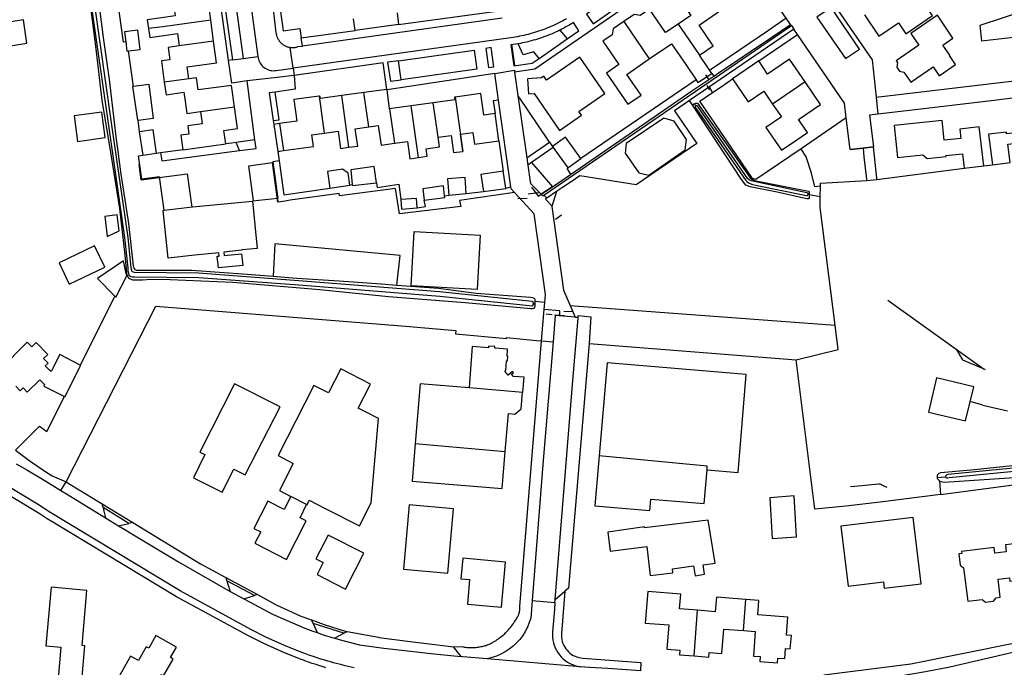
# Model space of a CAD drawing. Header units: metres. Extents: x 174423 to 175128, y 462196 to 462742.
# Tile 68 of 137: x 175053.86 to 175056.37, y 462723.08 to 462724.72. Entities that reach past the tile are written whole.
import ezdxf

# ---------------------------------------------------------------- set-up
doc = ezdxf.new("R2010")
doc.units = ezdxf.units.M
doc.layers.add('N-XX-AL-LIJN_0.20-G', color=7, linetype='Continuous', lineweight=25)

# ---------------------------------------------------------------- blocks, each defined once
blk = doc.blocks.new('Situatie')
at = {"lineweight": -3}
for p, q in [((-1.6453, 11.5021), (-1.5786, 11.0183)), ((-1.6984, 11.1109), (-1.7058, 11.1644)), ((-1.2246, 11.1289), (-1.2213, 11.0992)), ((-1.691, 11.0574), (-1.6984, 11.1109)), ((-1.2213, 11.0992), (-1.3314, 11.0841)), ((-0.6484, 11.107), (-0.5836, 11.012)), ((-0.2223, 11.0967), (-0.2163, 11.088)), ((-1.4652, 11.0448), (-1.4683, 11.0655)), ((-0.8635, 11.0136), (-0.7922, 11.063)), ((-0.8106, 11.0854), (-0.7922, 11.063)), ((-1.691, 11.0574), (-1.7783, 11.0454)), ((-1.4887, 10.9888), (-1.4962, 11.0414)), ((-0.9253, 10.996), (-0.9325, 11.0494)), ((-1.8949, 10.942), (-1.9073, 11.0324)), ((-1.6152, 11.0133), (-1.5786, 11.0183)), ((-1.643, 11.0095), (-1.6528, 11.0081)), ((-1.7345, 10.964), (-1.8163, 10.9527)), ((-0.4406, 10.9714), (-0.4325, 10.9587)), ((-0.4248, 10.9754), (-0.4198, 10.9683)), ((-0.4642, 10.9591), (-0.7575, 10.7588)), ((-0.4306, 10.9412), (-0.4813, 10.9064)), ((-0.437, 10.9448), (-0.4302, 10.9333)), ((-0.4224, 10.927), (-0.4306, 10.9412)), ((-0.1875, 10.9538), (-0.2699, 10.8976)), ((-1.4226, 10.9177), (-1.4097, 10.8237)), ((-1.3088, 10.9268), (-1.3652, 10.919)), ((-1.3471, 10.7877), (-1.3652, 10.919)), ((-1.2967, 10.8394), (-1.3088, 10.9268)), ((-1.0767, 10.915), (-1.0577, 10.7773)), ((-0.0067, 10.9148), (-0.0022, 10.872)), ((-1.7246, 10.8782), (-1.6376, 10.8901)), ((-1.1886, 10.8932), (-1.2435, 10.8856)), ((-1.1326, 10.9008), (-1.1886, 10.8932)), ((-1.1704, 10.7617), (-1.1886, 10.8932)), ((-1.1205, 10.8133), (-1.1326, 10.9008)), ((-0.4713, 10.8914), (-0.4813, 10.9064)), ((-0.4652, 10.8921), (-0.4688, 10.898)), ((-1.2435, 10.8856), (-1.2315, 10.7979)), ((-1.8791, 10.8269), (-1.8832, 10.8566)), ((-1.5393, 10.8556), (-1.5379, 10.8457)), ((-1.6256, 10.7791), (-1.6338, 10.7997)), ((-0.9661, 10.8043), (-0.9548, 10.7271)), ((-0.837, 10.8008), (-0.8293, 10.7895)), ((-0.0402, 10.7858), (-0.0139, 10.7888)), ((-0.8277, 10.7872), (-0.8828, 10.7491)), ((-0.0732, 10.7821), (-0.0402, 10.7858)), ((-1.8748, 10.7048), (-1.8805, 10.7442)), ((-1.6018, 10.7407), (-1.5423, 10.7486)), ((-1.5895, 10.6512), (-1.6018, 10.7407)), ((-1.5423, 10.7486), (-1.5286, 10.6483)), ((-0.8951, 10.7611), (-0.8924, 10.7424)), ((-0.8828, 10.7491), (-0.8296, 10.6874)), ((0.2669, 10.7405), (0.2887, 10.7433)), ((-1.8748, 10.7048), (-1.758, 10.7202)), ((-1.758, 10.7202), (-1.7465, 10.6357)), ((-0.793, 10.7342), (-0.7836, 10.7189)), ((-0.005, 10.706), (0.2173, 10.7348)), ((-1.3445, 10.6917), (-1.3384, 10.6928)), ((-0.8296, 10.6874), (-0.8244, 10.6908)), ((-0.1487, 10.6617), (-0.1483, 10.6888)), ((-1.1037, 10.6641), (-1.0933, 10.6663)), ((-1.0486, 10.6699), (-1.0052, 10.675)), ((-0.8913, 10.6691), (-0.8644, 10.6725)), ((-0.8826, 10.6864), (-0.8659, 10.6635)), ((-0.8659, 10.6635), (-0.8296, 10.6874)), ((-0.8514, 10.6659), (-0.8438, 10.6585)), ((-0.8196, 10.675), (-0.8312, 10.6372)), ((-0.1774, 10.6666), (-0.18, 10.6673)), ((-0.1487, 10.6617), (-0.1774, 10.6666)), ((-1.5279, 10.6579), (-1.592, 10.6509)), ((-0.918, 10.6574), (-0.8942, 10.6587)), ((-0.8067, 10.6151), (-0.8223, 10.6045)), ((-1.9421, 10.4096), (-2.03, 10.2345)), ((-0.8744, 10.3892), (-0.8783, 10.3895)), ((0.0233, 10.3989), (0.1966, 10.2748)), ((-0.8454, 10.3643), (-0.8308, 10.3626)), ((-0.8224, 10.3622), (-0.7987, 10.3605)), ((-0.8004, 10.3717), (-0.7766, 10.3704)), ((-0.7847, 10.3856), (-0.111, 10.3354)), ((-0.8226, 10.3603), (-0.8281, 10.2933)), ((-0.7716, 10.3562), (-0.8226, 10.3603)), ((0.1966, 10.2748), (0.2653, 10.2256)), ((0.2653, 10.2256), (0.2706, 10.2234)), ((0.2653, 10.2256), (0.2675, 10.2241)), ((-1.0416, 10.1775), (-0.9046, 10.1659)), ((0.2378, 10.1397), (0.2323, 10.1411)), ((0.2641, 10.1329), (0.2378, 10.1397)), ((0.2641, 10.1329), (0.3275, 10.1183)), ((-1.1787, 10.0348), (-0.9498, 10.0144)), ((0.1489, 9.949), (0.1696, 9.9508)), ((-0.0719, 9.926), (-0.0608, 9.927)), ((-0.0608, 9.927), (-0.0002, 9.9325)), ((-0.0002, 9.9325), (0.0027, 9.9327)), ((0.0027, 9.9327), (0.0143, 9.9268)), ((0.0143, 9.9268), (0.0204, 9.9238)), ((-1.4545, 9.8801), (-1.4945, 9.9007)), ((-1.972, 9.8721), (-1.9744, 9.8819)), ((-1.9744, 9.8819), (-1.8965, 9.8345)), ((-1.8965, 9.8345), (-1.9068, 9.8321)), ((-1.66, 9.6947), (-1.6574, 9.6863)), ((-1.66, 9.6947), (-1.5795, 9.6511)), ((-1.5795, 9.6511), (-1.5873, 9.6487)), ((-0.8814, 9.6365), (-0.8233, 9.6313)), ((-0.8233, 9.6313), (-0.8227, 9.6391)), ((-0.8227, 9.6391), (-0.798, 9.6598)), ((-0.3443, 9.5596), (-0.3381, 9.6389)), ((-0.4696, 9.4955), (-0.4606, 9.6113)), ((-1.4381, 9.5774), (-1.4425, 9.5868)), ((-1.3603, 9.5528), (-1.3519, 9.5573)), ((-1.0618, 9.4938), (-1.081, 9.5185)), ((-0.7589, 9.4681), (-0.9955, 9.4884))]:
    blk.add_line(p, q, dxfattribs=at)
for points in [[(-2.1944, 10.0178), (-2.1338, 10.0792), (-2.1147, 10.0658), (-2.0704, 10.1541)], [(-0.8783, 10.3895), (-0.8782, 10.3923), (-0.8784, 10.3939), (-0.8789, 10.395), (-0.881, 10.3957), (-1.1164, 10.4203), (-1.4639, 10.4479), (-1.7293, 10.4676), (-1.8921, 10.4698), (-1.8947, 10.4703), (-1.8973, 10.4715), (-1.8985, 10.473), (-1.8993, 10.4757), (-1.9002, 10.4815), (-1.9085, 10.5585), (-1.9505, 10.8496), (-1.9942, 11.1548)], [(-2.0029, 11.1545), (-1.9593, 10.8493), (-1.9173, 10.5582), (-1.9089, 10.4812), (-1.9089, 10.4745), (-1.9074, 10.4668), (-1.9064, 10.4629), (-1.9036, 10.4608), (-1.9011, 10.4594), (-1.8972, 10.4589), (-1.8913, 10.4589), (-1.7285, 10.4567), (-1.4631, 10.437), (-1.1156, 10.4094), (-0.8802, 10.3848), (-0.8798, 10.385), (-0.8789, 10.3863), (-0.8783, 10.3892), (-0.8783, 10.3895)], [(-1.9858, 11.18), (-1.9719, 11.0664), (-1.9563, 10.96), (-1.9398, 10.8154), (-1.9267, 10.7191), (-1.907, 10.594), (-1.8956, 10.4864), (-1.8946, 10.4833), (-1.8911, 10.4773), (-1.888, 10.4755), (-1.882, 10.4753), (-1.7467, 10.4756), (-1.6053, 10.4656), (-1.5393, 10.46)], [(-2.1017, 11.8458), (-2.0807, 11.6694), (-2.0603, 11.5266), (-2.013, 11.2171), (-1.9911, 11.0448), (-1.9748, 10.9075), (-1.9515, 10.7642), (-1.9306, 10.6321), (-1.9166, 10.5137), (-1.9134, 10.4781), (-1.9128, 10.4697), (-1.9124, 10.4687), (-1.9133, 10.467)], [(-1.5458, 11.1909), (-1.5325, 11.0788), (-1.5325, 11.0783), (-1.5322, 11.0765), (-1.5319, 11.0747), (-1.5314, 11.0729), (-1.5309, 11.0711), (-1.5304, 11.0694), (-1.5297, 11.0677), (-1.529, 11.066), (-1.5282, 11.0643), (-1.5273, 11.0627), (-1.5264, 11.0611), (-1.5254, 11.0595), (-1.5243, 11.058), (-1.5232, 11.0566), (-1.522, 11.0552), (-1.5207, 11.0538), (-1.5194, 11.0525), (-1.5181, 11.0513), (-1.5166, 11.0501), (-1.5152, 11.049), (-1.5136, 11.048), (-1.5121, 11.047), (-1.5105, 11.0461), (-1.5088, 11.0452), (-1.5072, 11.0445), (-1.5055, 11.0438), (-1.5037, 11.0432), (-1.502, 11.0426), (-1.5002, 11.0421), (-1.4984, 11.0418), (-1.4966, 11.0414), (-1.4962, 11.0414)], [(-0.0067, 10.9148), (0.4869, 10.9732)], [(-1.5858, 10.8063), (-1.606, 10.9561), (-1.6448, 10.9508), (-1.6528, 11.0081), (-1.72, 11.4918), (-1.7248, 11.5265), (-1.7633, 11.5214), (-1.8419, 11.5089)], [(-1.5744, 11.5305), (-1.5734, 11.5132), (-1.5142, 11.0837), (-1.4717, 11.0894), (-1.4683, 11.0655), (-1.3314, 11.0841), (-1.3355, 11.1142)], [(-1.9145, 11.0552), (-1.9203, 11.0544), (-1.9828, 11.5043), (-1.9731, 11.5056), (-1.9729, 11.5057)], [(-0.2352, 11.1155), (-0.3798, 11.3261), (-0.5739, 11.1938), (-0.8748, 10.9863), (-0.9259, 10.9788), (-0.9175, 10.9193)], [(-1.2213, 11.0992), (-0.9279, 11.1394), (-0.9081, 11.1433), (-0.8796, 11.1525), (-0.8519, 11.1644), (-0.8254, 11.1785), (-0.7998, 11.1945), (-0.6628, 11.2881), (-0.6553, 11.2933)], [(-0.9574, 11.1159), (-1.4652, 11.0448)], [(-0.7939, 11.1143), (-0.7987, 11.1115), (-0.8036, 11.1089), (-0.8085, 11.1063), (-0.8135, 11.1037), (-0.8185, 11.1013), (-0.8235, 11.0989), (-0.8286, 11.0966), (-0.8337, 11.0943), (-0.8388, 11.0922), (-0.844, 11.09), (-0.8492, 11.088), (-0.8544, 11.0861), (-0.8596, 11.0842), (-0.8649, 11.0824), (-0.8702, 11.0807), (-0.8755, 11.0791), (-0.8809, 11.0775), (-0.8862, 11.076), (-0.8916, 11.0746), (-0.897, 11.0733), (-0.9024, 11.072), (-0.9079, 11.0708), (-0.9133, 11.0697), (-0.9188, 11.0687), (-0.9243, 11.0678), (-0.9298, 11.0669), (-0.9353, 11.0661), (-1.4887, 10.9888)], [(-0.4603, 11.2218), (-0.5181, 11.1824), (-0.4775, 11.1229), (-0.5104, 11.1006)], [(-1.6383, 11.1805), (-1.6663, 11.1768), (-1.643, 11.0095), (-1.6152, 11.0133), (-1.6383, 11.1805)], [(-0.1451, 11.1777), (-0.1366, 11.1834), (-0.0173, 11.0099), (-0.0067, 10.9148)], [(-0.0366, 11.1238), (0.0004, 11.0698), (0.0497, 11.1035), (0.0685, 11.0761), (0.1361, 11.1224), (0.1011, 11.1735), (0.0591, 11.1447), (0.0382, 11.1753)], [(-1.7932, 11.1523), (-1.7888, 11.1213), (-1.8235, 11.1165), (-1.8596, 11.1116), (-1.8565, 11.0891)], [(-0.6939, 11.1601), (-0.7429, 11.126), (-0.726, 11.1014), (-0.673, 11.1383)], [(-0.5104, 11.1006), (-0.542, 11.079), (-0.5828, 11.1385), (-0.6068, 11.1221), (-0.6221, 11.125), (-0.6484, 11.107)], [(-0.1573, 11.118), (-0.0851, 11.0129), (-0.0491, 11.0372), (-0.1215, 11.1426), (-0.1573, 11.118)], [(-0.4561, 11.0213), (-0.421, 11.0453), (-0.457, 11.0981), (-0.4017, 11.136)], [(-0.2244, 11.0998), (-0.2352, 11.1155), (-0.2802, 11.0847), (-0.4252, 10.9858), (-0.4298, 10.9826)], [(0.1626, 11.0472), (0.1885, 11.065), (0.1489, 11.123), (0.0816, 11.0769), (0.1019, 11.0472), (0.0441, 11.0076), (0.0474, 11.0027), (0.0455, 10.9914), (0.0527, 10.981), (0.0639, 10.9787), (0.0812, 10.9535), (0.1381, 10.9924), (0.1538, 10.9695), (0.1951, 10.9977), (0.1793, 11.0207), (0.1802, 11.0213), (0.1626, 11.0472)], [(0.3868, 11.1036), (0.3758, 11.136), (0.2564, 11.0973), (0.261, 11.0581), (0.3502, 11.0685), (0.3582, 10.9994), (0.4777, 11.0134), (0.477, 11.0198), (0.4855, 11.0264), (0.4823, 11.055), (0.4723, 11.0597), (0.4661, 11.1128), (0.3868, 11.1036)], [(-2.1654, 11.0526), (-2.1747, 11.1112), (-2.2852, 11.0933), (-2.2759, 11.0348), (-2.1654, 11.0526)], [(-1.6984, 11.1109), (-1.8204, 11.0941), (-1.8565, 11.0891)], [(-1.8565, 11.0891), (-1.8535, 11.0666), (-1.8173, 11.0717), (-1.7826, 11.0766), (-1.7783, 11.0454)], [(-0.8586, 10.6683), (-0.8542, 10.6639), (-0.8514, 10.6659), (-0.2223, 11.0967), (-0.2244, 11.0998)], [(-0.7922, 11.063), (-0.7629, 11.0834), (-0.7758, 11.1048), (-0.7761, 11.1046), (-0.7809, 11.1017), (-0.7857, 11.0988), (-0.7906, 11.096), (-0.7955, 11.0933), (-0.8004, 11.0906), (-0.8054, 11.088), (-0.8104, 11.0855), (-0.8106, 11.0854)], [(-0.6484, 11.107), (-0.6749, 11.0888), (-0.6775, 11.0734), (-0.7016, 11.0569), (-0.661, 10.9976), (-0.6925, 10.9759), (-0.6383, 10.8969), (-0.6044, 10.9201), (-0.6406, 10.973), (-0.5836, 11.012)], [(-0.5104, 11.1006), (-0.4562, 11.0213), (-0.4561, 11.0213)], [(-0.4198, 10.9683), (-0.413, 10.9729), (-0.4107, 10.9744), (-0.2749, 11.0658), (-0.2244, 11.0998)], [(-1.9145, 11.0552), (-1.9117, 11.0319), (-1.9073, 11.0324), (-1.8774, 11.0361), (-1.8833, 11.0849), (-1.9176, 11.0807), (-1.9145, 11.0552)], [(-0.8106, 11.0854), (-0.8155, 11.083), (-0.8206, 11.0807), (-0.8257, 11.0783), (-0.8308, 11.0761), (-0.836, 11.0739), (-0.8412, 11.0719), (-0.8465, 11.0698), (-0.8518, 11.0679), (-0.8571, 11.066), (-0.8624, 11.0643), (-0.8678, 11.0625), (-0.8731, 11.0609), (-0.8785, 11.0594), (-0.884, 11.0579), (-0.8894, 11.0565), (-0.8949, 11.0551), (-0.9003, 11.0539), (-0.9058, 11.0527), (-0.9113, 11.0516), (-0.9169, 11.0506)], [(-0.3054, 11.007), (-0.2069, 11.0743), (-0.2163, 11.088), (-0.4306, 10.9412)], [(-0.0828, 10.8624), (-0.0873, 10.9), (-0.2069, 11.0743)], [(-1.7783, 11.0454), (-1.8066, 11.0415), (-1.8023, 11.0102), (-1.8239, 11.0072), (-1.8163, 10.9527)], [(-1.7345, 10.964), (-1.7345, 10.9645), (-1.7539, 10.9618), (-1.7581, 10.992), (-1.6834, 11.0025), (-1.691, 11.0574)], [(-1.4962, 11.0414), (-1.4947, 11.0412), (-1.4929, 11.0411), (-1.4911, 11.041), (-1.4892, 11.041), (-1.4874, 11.0411), (-1.4855, 11.0412), (-1.4837, 11.0415), (-1.4819, 11.0418), (-1.4801, 11.0422), (-1.4783, 11.0427), (-1.4766, 11.0433), (-1.4652, 11.0448)], [(-0.9783, 10.9923), (-0.9852, 11.0409), (-0.999, 11.0387), (-0.9922, 10.9906), (-0.9783, 10.9923)], [(-0.9169, 11.0506), (-0.9356, 11.0476), (-0.9282, 10.995), (-0.8812, 11.0013), (-0.8635, 11.0136)], [(-0.8635, 11.0136), (-0.8769, 11.0304), (-0.9045, 11.0225), (-0.9169, 11.0506)], [(-0.5836, 11.012), (-0.5268, 11.0508), (-0.4906, 10.9978), (-0.4642, 10.9591), (-0.4598, 10.9526), (-0.4248, 10.9754), (-0.4298, 10.9826), (-0.4561, 11.0213)], [(-1.5786, 11.0183), (-1.578, 11.0147), (-1.5771, 11.0112), (-1.5759, 11.0078), (-1.5743, 11.0045), (-1.5725, 11.0013), (-1.5704, 10.9983), (-1.5681, 10.9955), (-1.5655, 10.9929), (-1.5627, 10.9906), (-1.5597, 10.9885), (-1.5565, 10.9867), (-1.5532, 10.9852), (-1.5498, 10.984), (-1.5462, 10.9831), (-1.5426, 10.9826), (-1.539, 10.9823), (-1.5354, 10.9824), (-1.5317, 10.9828), (-1.4887, 10.9888)], [(-1.2208, 11.0076), (-1.0287, 11.0345), (-1.0219, 10.9864), (-1.214, 10.9594)], [(-0.7622, 10.8788), (-0.6962, 10.924), (-0.7598, 11.0168), (-0.8448, 10.9585), (-0.8516, 10.9684), (-0.8578, 10.9642), (-0.8931, 10.9615), (-0.8902, 10.9231), (-0.8762, 10.924), (-0.8119, 10.8302), (-0.7555, 10.8689), (-0.7622, 10.8788)], [(-1.4887, 10.9888), (-1.486, 10.97), (-1.5374, 10.9641), (-1.606, 10.9561)], [(-1.2508, 10.9348), (-1.26, 11.0021), (-1.486, 10.97), (-1.4838, 10.9356), (-1.5343, 10.9279)], [(-1.214, 10.9594), (-1.2208, 11.0076), (-1.2487, 11.0036), (-1.2417, 10.9555), (-1.214, 10.9594), (-1.214, 10.9594)], [(-0.1875, 10.9538), (-0.227, 11.0116), (-0.2828, 10.9735), (-0.3054, 11.007), (-0.372, 10.9615), (-0.3319, 10.9029), (-0.2923, 10.9301), (-0.2699, 10.8976)], [(-1.6376, 10.8901), (-1.6452, 10.945), (-1.7301, 10.9333), (-1.7345, 10.964)], [(-0.9665, 10.9077), (-0.9761, 10.9753), (-1.2502, 10.9337)], [(-0.9761, 10.9753), (-0.9265, 10.9832), (-0.9259, 10.9788)], [(-0.8296, 10.6874), (-0.8244, 10.6908), (-0.7836, 10.7189), (-0.473, 10.9325), (-0.4198, 10.9683)], [(-1.8832, 10.8566), (-1.8434, 10.862), (-1.8551, 10.9474), (-1.8949, 10.942), (-1.8974, 10.9417), (-1.8845, 10.8564), (-1.8832, 10.8566)], [(-1.8163, 10.9527), (-1.8119, 10.9209), (-1.7668, 10.9273), (-1.7636, 10.9045), (-1.7592, 10.8733), (-1.7246, 10.8782)], [(-0.4224, 10.927), (-0.401, 10.9416), (-0.372, 10.9615)], [(-0.2699, 10.8976), (-0.2475, 10.8649), (-0.2872, 10.8377), (-0.2476, 10.78), (-0.2081, 10.807), (-0.1813, 10.8253), (-0.2039, 10.8579), (-0.148, 10.896), (-0.1875, 10.9538)], [(0.5511, 10.8535), (0.5416, 10.9388), (0.3001, 10.9072), (0.1064, 10.8847), (-0.0022, 10.872), (-0.0235, 10.8695), (-0.0139, 10.7888)], [(-1.5393, 10.8556), (-1.5246, 10.8578), (-1.5343, 10.9279), (-1.5494, 10.9256), (-1.5393, 10.8556)], [(-1.4226, 10.9177), (-1.4873, 10.9088), (-1.4797, 10.8537), (-1.5232, 10.8479), (-1.5137, 10.7792), (-1.4373, 10.7897), (-1.4414, 10.8193), (-1.4097, 10.8237)], [(-1.3652, 10.919), (-1.4197, 10.9114), (-1.4206, 10.9179), (-1.4226, 10.9177)], [(-1.2435, 10.8856), (-1.2502, 10.9337), (-1.2503, 10.9349), (-1.2508, 10.9348), (-1.3088, 10.9268)], [(-1.0767, 10.915), (-1.0785, 10.9148), (-1.0776, 10.9084), (-1.1326, 10.9008)], [(-1.0577, 10.7773), (-1.0575, 10.7774), (-1.0636, 10.8212), (-1.0317, 10.8255), (-1.0275, 10.7958), (-0.9661, 10.8043), (-0.9757, 10.8731), (-1.0042, 10.8692), (-1.0118, 10.924), (-1.0767, 10.915)], [(-0.8951, 10.7611), (-0.837, 10.8008), (-0.8684, 10.8475), (-0.9129, 10.9125), (-0.9175, 10.9193), (-0.8951, 10.7611)], [(-0.1973, 10.7841), (-0.3123, 10.7055), (-0.3209, 10.7082), (-0.4552, 10.9046), (-0.4224, 10.927)], [(-1.7246, 10.8782), (-1.7201, 10.8471), (-1.7569, 10.8419), (-1.754, 10.821), (-1.7741, 10.8183), (-1.7691, 10.7811), (-1.66, 10.7961), (-1.6648, 10.8303), (-1.6299, 10.8352), (-1.6376, 10.8901)], [(-0.9485, 10.6839), (-0.9352, 10.6869), (-0.9665, 10.9077), (-0.9804, 10.9056), (-0.9757, 10.8731)], [(-0.4813, 10.9064), (-0.5194, 10.8803), (-0.463, 10.7974), (-0.617, 10.692), (-0.7602, 10.7155), (-0.7824, 10.7003), (-0.8039, 10.6857), (-0.8196, 10.675)], [(-0.4713, 10.8914), (-0.4717, 10.895), (-0.4713, 10.8969), (-0.4692, 10.8978), (-0.4688, 10.898), (-0.4655, 10.8995), (-0.4607, 10.8995), (-0.3771, 10.781), (-0.3271, 10.7104), (-0.3229, 10.707), (-0.3159, 10.7033), (-0.2302, 10.6863), (-0.1791, 10.6761), (-0.1774, 10.6737), (-0.1774, 10.6666)], [(-0.1774, 10.6666), (-0.1774, 10.6595), (-0.1786, 10.6569), (-0.1829, 10.6569), (-0.2587, 10.6735), (-0.3271, 10.6872), (-0.3377, 10.6916), (-0.3488, 10.7059), (-0.4713, 10.8914)], [(-0.18, 10.6673), (-0.1798, 10.6686), (-0.1804, 10.671), (-0.1826, 10.6723), (-0.3247, 10.7027), (-0.3294, 10.705), (-0.3327, 10.7079), (-0.4599, 10.8913), (-0.4628, 10.8931), (-0.4644, 10.8928), (-0.4652, 10.8921), (-0.4656, 10.8918), (-0.4662, 10.891), (-0.4665, 10.8899), (-0.4665, 10.889), (-0.4654, 10.8867), (-0.3382, 10.7033), (-0.3352, 10.7008), (-0.3311, 10.6976), (-0.324, 10.694), (-0.3096, 10.6904), (-0.1881, 10.6658), (-0.1826, 10.6652), (-0.1811, 10.6652), (-0.1801, 10.6665), (-0.18, 10.6673)], [(0.2887, 10.7433), (0.3342, 10.7486), (0.3282, 10.7955), (0.3716, 10.8006), (0.3718, 10.7984), (0.4781, 10.8109), (0.4687, 10.89), (0.3627, 10.8774), (0.3685, 10.8268), (0.3249, 10.8217), (0.3244, 10.8262), (0.2789, 10.8211), (0.2887, 10.7433)], [(-1.9665, 10.8126), (-1.9751, 10.8768), (-2.0455, 10.8672), (-2.0371, 10.8023), (-1.9665, 10.8126)], [(-1.5232, 10.8479), (-1.5379, 10.8457), (-1.528, 10.7772), (-1.5137, 10.7792)], [(-1.3471, 10.7877), (-1.3248, 10.7907), (-1.3309, 10.8346), (-1.2967, 10.8394)], [(-1.2967, 10.8394), (-1.2723, 10.8427), (-1.2654, 10.7932), (-1.2315, 10.7979)], [(-0.6451, 10.7723), (-0.6099, 10.7229), (-0.5849, 10.717), (-0.4921, 10.7811), (-0.489, 10.8078), (-0.52, 10.8538), (-0.5463, 10.8619), (-0.6423, 10.7977), (-0.6451, 10.7723)], [(-0.0402, 10.7858), (-0.0732, 10.7821), (-0.0828, 10.8624), (-0.1973, 10.7841)], [(0.2173, 10.7348), (0.2669, 10.7405), (0.2553, 10.8398), (0.2056, 10.834), (0.2084, 10.8102), (0.166, 10.8058), (0.1609, 10.8553), (0.0389, 10.8427), (0.0472, 10.762), (0.1117, 10.7688), (0.123, 10.7589), (0.1709, 10.7639), (0.1706, 10.7669), (0.213, 10.7713), (0.2173, 10.7348)], [(-1.8791, 10.8269), (-1.88, 10.8268), (-1.8709, 10.7675), (-1.8359, 10.7728), (-1.8449, 10.8321), (-1.8791, 10.8269)], [(-1.4097, 10.8237), (-1.3748, 10.8285), (-1.3687, 10.7847), (-1.3471, 10.7877)], [(-1.1704, 10.7617), (-1.1484, 10.7648), (-1.1511, 10.7838), (-1.1171, 10.7885), (-1.1205, 10.8133)], [(-1.1205, 10.8133), (-1.0873, 10.8179), (-1.0813, 10.7741), (-1.0577, 10.7773)], [(-0.7575, 10.7588), (-0.7961, 10.8131), (-0.8293, 10.7895), (-0.8277, 10.7872), (-0.7908, 10.7352), (-0.7575, 10.7588)], [(-1.6338, 10.7997), (-1.6447, 10.7982), (-1.653, 10.7971), (-1.66, 10.7961)], [(-1.6256, 10.7791), (-1.5829, 10.7847), (-1.5858, 10.8063), (-1.6338, 10.7997)], [(-1.2315, 10.7979), (-1.1983, 10.8025), (-1.1922, 10.7587), (-1.1704, 10.7617)], [(-0.0309, 10.7032), (-0.005, 10.706), (-0.0053, 10.7093), (-0.0139, 10.7888), (-0.0402, 10.7858)], [(-1.8167, 10.6276), (-1.8288, 10.713), (-1.8731, 10.707), (-1.8816, 10.7663), (-1.8709, 10.7675)], [(-1.8359, 10.7728), (-1.8259, 10.7743), (-1.8259, 10.7739)], [(-1.7691, 10.7811), (-1.8259, 10.7739), (-1.8228, 10.7533), (-1.6256, 10.7791)], [(-1.528, 10.7772), (-1.5245, 10.753), (-1.5123, 10.6669), (-1.3958, 10.6842)], [(-0.1483, 10.6888), (-0.1624, 10.6873), (-0.1715, 10.7221), (-0.1847, 10.7631), (-0.1973, 10.7841)], [(-0.0402, 10.7858), (-0.0381, 10.763), (-0.0316, 10.7069), (-0.0309, 10.7032)], [(-1.5245, 10.753), (-1.5406, 10.7509), (-1.5279, 10.6579)], [(-1.3384, 10.6928), (-1.3382, 10.6907), (-1.2767, 10.6972), (-1.2829, 10.7389), (-1.3424, 10.7307), (-1.3384, 10.6928)], [(-0.8828, 10.7491), (-0.8924, 10.7424), (-0.8865, 10.7002), (-0.885, 10.695), (-0.8586, 10.6683)], [(-1.3958, 10.6842), (-1.3445, 10.6917), (-1.3489, 10.7222), (-1.3636, 10.7319), (-1.4019, 10.7263), (-1.3958, 10.6842)], [(-0.9485, 10.6839), (-0.9548, 10.7271), (-1.0116, 10.7187), (-1.0052, 10.675), (-0.9484, 10.6833), (-0.9485, 10.6839)], [(-1.2767, 10.6972), (-1.2752, 10.6856), (-1.2201, 10.6941), (-1.2152, 10.6546)], [(-1.1554, 10.6529), (-1.1032, 10.6597), (-1.1037, 10.6641), (-1.107, 10.6893), (-1.1595, 10.6825), (-1.1554, 10.6529)], [(-1.0486, 10.6699), (-1.0518, 10.7107), (-1.0965, 10.7071), (-1.0933, 10.6663), (-1.0486, 10.6699)], [(-0.1483, 10.6888), (-0.1482, 10.6961), (-0.0309, 10.7032)], [(-0.9258, 10.6725), (-1.0658, 10.6524), (-1.0628, 10.6369), (-1.2182, 10.6185), (-1.2287, 10.6832), (-1.3711, 10.664), (-1.372, 10.6705), (-1.4963, 10.6533), (-1.5092, 10.651), (-1.5266, 10.6486), (-1.5279, 10.6579)], [(-0.9258, 10.6725), (-0.9346, 10.682), (-0.9352, 10.6869)], [(-0.8493, 10.3931), (-0.8476, 10.4139), (-0.8764, 10.6186), (-0.9258, 10.6725)], [(-0.8296, 10.6874), (-0.8558, 10.6702), (-0.8586, 10.6683)], [(-0.8196, 10.675), (-0.8438, 10.6585), (-0.8472, 10.6562), (-0.8315, 10.6391), (-0.8312, 10.6372)], [(-1.5804, 10.5307), (-1.6194, 10.5275), (-1.6192, 10.526), (-1.665, 10.5212), (-1.6641, 10.5127), (-1.6201, 10.5173), (-1.617, 10.4877), (-1.6787, 10.4812), (-1.6819, 10.5108), (-1.6769, 10.5114), (-1.6778, 10.5198), (-1.7388, 10.5134), (-1.8063, 10.5063), (-1.8196, 10.6273), (-1.8167, 10.6276), (-1.7445, 10.636), (-1.592, 10.6509), (-1.5804, 10.5307)], [(-1.1734, 10.6337), (-1.1754, 10.6579), (-1.2152, 10.6546), (-1.2133, 10.6304), (-1.1734, 10.6337)], [(-1.1734, 10.6337), (-1.1525, 10.637), (-1.1554, 10.6529)], [(-0.111, 10.3354), (-0.1491, 10.6348), (-0.1487, 10.6617)], [(-1.9314, 10.575), (-1.9363, 10.6158), (-1.9673, 10.6121), (-1.9612, 10.5606), (-1.9314, 10.575)], [(-0.8312, 10.6372), (-0.802, 10.4245), (-0.7847, 10.3856)], [(-1.021, 10.4265), (-1.1891, 10.4358), (-1.1814, 10.5741), (-1.0133, 10.5647), (-1.021, 10.4265)], [(-1.9679, 10.4835), (-1.9939, 10.5375), (-2.084, 10.4941), (-2.058, 10.4401), (-1.9679, 10.4835)], [(-1.5393, 10.46), (-1.4795, 10.4549), (-1.3716, 10.4486), (-1.2652, 10.4405), (-1.2254, 10.4376), (-1.2166, 10.5128), (-1.5357, 10.5423), (-1.5393, 10.46)], [(-1.9421, 10.4096), (-1.9394, 10.4068), (-1.912, 10.461), (-1.9133, 10.467), (-1.9198, 10.4988), (-1.9859, 10.454), (-1.9421, 10.4096)], [(-2.1944, 10.0178), (-2.1539, 9.9878), (-2.1499, 9.9849), (-2.1198, 9.9644), (-2.1013, 9.9533), (-2.066, 9.9377), (-1.8376, 10.3842), (-1.2036, 10.3328), (-1.0751, 10.3224), (-1.0757, 10.314), (-0.9465, 10.3018), (-0.9465, 10.3045), (-0.8705, 10.2968), (-0.8573, 10.2957), (-0.8508, 10.3756), (-0.8493, 10.3931), (-0.8742, 10.3955), (-0.8744, 10.3892), (-0.8746, 10.3849), (-0.8755, 10.3808), (-0.8767, 10.3784), (-0.88, 10.3772), (-0.885, 10.3772), (-0.8935, 10.3778), (-1.0516, 10.3923), (-1.2462, 10.4078), (-1.4209, 10.4254), (-1.6419, 10.4443), (-1.8013, 10.4506), (-1.8509, 10.4514), (-1.8718, 10.4503), (-1.882, 10.4503), (-1.8897, 10.4502), (-1.8967, 10.4504), (-1.9022, 10.4522), (-1.9055, 10.4546), (-1.9082, 10.458), (-1.9109, 10.464), (-1.9124, 10.4687)], [(-1.2254, 10.4376), (-1.1192, 10.4301), (-1.0238, 10.4171), (-0.8853, 10.4066), (-0.8802, 10.4058), (-0.8755, 10.4038), (-0.8745, 10.4017), (-0.8742, 10.4002), (-0.8742, 10.3965), (-0.8742, 10.3955)], [(-0.8226, 10.3603), (-0.8224, 10.3622), (-0.811, 10.3605), (-0.8108, 10.3725), (-0.8508, 10.3756)], [(-0.7847, 10.3856), (-0.7716, 10.3562), (-0.7645, 10.3557), (-0.7641, 10.3599), (-0.7321, 10.3573), (-0.7365, 10.2896), (-0.7365, 10.2891), (-0.2104, 10.2474), (-0.1032, 10.2736), (-0.111, 10.3354)], [(-0.8227, 9.6391), (-0.7789, 10.1846), (-0.7647, 10.3536), (-0.7645, 10.3557)], [(-2.0704, 10.1541), (-2.0695, 10.1536), (-2.0286, 10.2338), (-2.03, 10.2345), (-2.0821, 10.2611), (-2.1042, 10.2177), (-2.1082, 10.2218), (-2.1188, 10.2324), (-2.1117, 10.2394), (-2.1233, 10.2511), (-2.1127, 10.2616), (-2.1425, 10.2916), (-2.1531, 10.281), (-2.1647, 10.2927), (-2.2355, 10.2221)], [(-2.1941, 10.1804), (-2.1826, 10.1689), (-2.1754, 10.1761), (-2.1648, 10.1655), (-2.1331, 10.1971), (-2.1209, 10.1849), (-2.123, 10.1809), (-2.0704, 10.1541)], [(-1.081, 9.5185), (-1.06, 9.5191), (-1.0569, 9.5185), (-1.0537, 9.518), (-1.0506, 9.5176), (-1.0474, 9.5172), (-1.0443, 9.517), (-1.0411, 9.5168), (-1.038, 9.5167), (-1.0348, 9.5167), (-1.0316, 9.5167), (-1.0303, 9.5168), (-1.0272, 9.517), (-1.0241, 9.5172), (-1.0209, 9.5175), (-1.0178, 9.5179), (-1.0147, 9.5184), (-1.0116, 9.519), (-1.0085, 9.5196), (-1.0054, 9.5204), (-1.0024, 9.5212), (-1.001, 9.5215), (-0.9984, 9.5223), (-0.9958, 9.5232), (-0.9933, 9.5241), (-0.9907, 9.5252), (-0.9883, 9.5262), (-0.9858, 9.5274), (-0.9834, 9.5286), (-0.981, 9.5299), (-0.9794, 9.5308), (-0.9762, 9.5328), (-0.9731, 9.5348), (-0.97, 9.5369), (-0.9669, 9.539), (-0.9639, 9.5412), (-0.9609, 9.5435), (-0.958, 9.5458), (-0.9551, 9.5482), (-0.9534, 9.5497), (-0.9509, 9.5519), (-0.9486, 9.5542), (-0.9462, 9.5565), (-0.9439, 9.5589), (-0.9417, 9.5613), (-0.9395, 9.5638), (-0.9374, 9.5664), (-0.9364, 9.5677), (-0.9338, 9.571), (-0.9313, 9.5743), (-0.9289, 9.5777), (-0.9266, 9.5811), (-0.9243, 9.5846), (-0.9221, 9.5881), (-0.9199, 9.5917), (-0.9188, 9.5937), (-0.9178, 9.5954), (-0.917, 9.5971), (-0.9162, 9.5989), (-0.9155, 9.6007), (-0.9148, 9.6026), (-0.9142, 9.6044), (-0.9137, 9.6063), (-0.9136, 9.6068), (-0.9132, 9.6087), (-0.9129, 9.6107), (-0.9126, 9.6126), (-0.9125, 9.6146), (-0.9124, 9.6165), (-0.9124, 9.6185), (-0.9124, 9.6205), (-0.9125, 9.6209), (-0.8573, 10.2957), (-0.8281, 10.2933)], [(-0.8281, 10.2933), (-0.8529, 9.9922), (-0.8814, 9.6365)], [(-0.7365, 10.2891), (-0.7885, 9.6677), (-0.798, 9.6598)], [(-0.9046, 10.1659), (-0.9014, 10.2033), (-0.9291, 10.2056), (-0.9341, 10.2116), (-0.9291, 10.2158), (-0.9312, 10.2183), (-0.9426, 10.2086), (-0.9511, 10.2186), (-0.948, 10.2212), (-0.9461, 10.2449), (-0.9439, 10.2447), (-0.943, 10.2568), (-0.9452, 10.257), (-0.9438, 10.2746), (-0.9761, 10.2771), (-0.9758, 10.2812), (-0.992, 10.2824), (-0.9923, 10.2784), (-1.0334, 10.2816), (-1.0416, 10.1775)], [(0.1966, 10.2748), (0.2127, 10.2476), (0.2653, 10.2256)], [(-0.4367, 9.9682), (-0.3575, 9.9614), (-0.337, 10.21), (-0.6908, 10.24), (-0.711, 10.004)], [(0.157, 9.9059), (0.0035, 9.8861), (-0.0835, 9.8755), (-0.1626, 9.8684), (-0.1672, 9.9018), (-0.1671, 9.9018), (-0.2104, 10.2474)], [(-1.4545, 9.8801), (-1.4536, 9.8796), (-1.4479, 9.8907), (-1.4076, 9.8701), (-1.3202, 9.8256), (-1.2906, 9.8841), (-1.2721, 10.0984), (-1.3053, 10.1154), (-1.3234, 10.1247), (-1.292, 10.1861), (-1.3677, 10.2248), (-1.3991, 10.1634), (-1.4359, 10.1822), (-1.527, 10.0044), (-1.4886, 9.9846), (-1.5239, 9.9159), (-1.4945, 9.9007)], [(-1.6689, 9.9112), (-1.6394, 9.97), (-1.611, 9.9558), (-1.5216, 10.1286), (-1.6375, 10.1871), (-1.7258, 10.0134), (-1.713, 10.007), (-1.7425, 9.9481), (-1.6689, 9.9112)], [(0.2207, 10.0924), (0.2413, 10.179), (0.1465, 10.2016), (0.1259, 10.115), (0.2207, 10.0924)], [(-1.0416, 10.1775), (-1.0416, 10.1767), (-1.166, 10.1864), (-1.1787, 10.0348)], [(-0.9498, 10.0144), (-0.9416, 10.1112), (-0.9252, 10.1099), (-0.909, 10.1235), (-0.9055, 10.1651), (-0.9047, 10.165), (-0.9046, 10.1659)], [(-1.1787, 10.0348), (-1.1866, 9.9398), (-0.9578, 9.9204), (-0.9498, 10.0144)], [(0.7375, 9.7607), (0.7328, 9.7998), (0.7298, 9.8255), (0.7297, 9.8259), (0.7069, 10.0177), (0.6413, 10.0106), (0.6428, 10.0098), (0.6453, 10.008), (0.6475, 9.9992), (0.6502, 9.9881), (0.6504, 9.9822), (0.6487, 9.9781), (0.3694, 9.9499), (0.1657, 9.9361), (0.1582, 9.9376), (0.1543, 9.9398), (0.1541, 9.94), (0.157, 9.9059), (0.33, 9.9282), (0.6565, 9.9682), (0.673, 9.8196), (0.676, 9.7928), (0.6804, 9.7527)], [(-0.711, 10.004), (-0.7219, 9.8765), (-0.5825, 9.8645), (-0.5798, 9.8935), (-0.4442, 9.8828), (-0.4367, 9.9682)], [(-0.4367, 9.9682), (-0.436, 9.9775), (-0.711, 10.004)], [(0.1489, 9.949), (0.1489, 9.9509), (0.1495, 9.9558), (0.1538, 9.9595), (0.1573, 9.9615), (0.2431, 9.9692), (0.5312, 9.9995), (0.6398, 10.0113), (0.6413, 10.0106)], [(0.6384, 9.9979), (0.638, 9.9997), (0.6362, 10.0014), (0.629, 10.0006), (0.1765, 9.9566), (0.1728, 9.9558), (0.1709, 9.9542), (0.1696, 9.9523), (0.1696, 9.9504), (0.1702, 9.9489), (0.1724, 9.9478), (0.1757, 9.9478), (0.1785, 9.9484), (0.631, 9.9924), (0.6343, 9.9929), (0.6376, 9.9932), (0.6387, 9.9944), (0.6387, 9.9969), (0.6384, 9.9979)], [(-1.4057, 9.4655), (-1.4128, 9.4676), (-1.4212, 9.4703), (-1.4306, 9.4733), (-1.4401, 9.4764), (-1.4495, 9.4796), (-1.4589, 9.4829), (-1.4624, 9.4842), (-1.4704, 9.4871), (-1.5111, 9.5031), (-1.5636, 9.5267), (-1.6044, 9.547), (-1.7136, 9.6068), (-1.7851, 9.6459), (-2.0999, 9.8356), (-2.114, 9.8441), (-2.1342, 9.857), (-2.3038, 9.9585)], [(-2.1929, 9.9832), (-2.1656, 9.968), (-2.1177, 9.9394), (-2.0791, 9.916)], [(-2.0791, 9.916), (-2.066, 9.9377), (-2.0568, 9.932), (-1.9786, 9.8845), (-1.9744, 9.8819)], [(0.1541, 9.94), (0.1489, 9.9451), (0.1489, 9.949)], [(-1.3334, 9.4655), (-1.3412, 9.4671), (-1.3491, 9.4688), (-1.3569, 9.4706), (-1.3647, 9.4724), (-1.3649, 9.4724), (-1.3721, 9.4742), (-1.3793, 9.4761), (-1.3865, 9.478), (-1.3937, 9.48), (-1.4008, 9.4821), (-1.4079, 9.4843), (-1.4087, 9.4845), (-1.4181, 9.4875), (-1.4274, 9.4905), (-1.4367, 9.4936), (-1.446, 9.4968), (-1.4552, 9.5001), (-1.4645, 9.5034), (-1.5045, 9.5192), (-1.5562, 9.5424), (-1.5966, 9.5625), (-1.7764, 9.6609), (-2.1049, 9.8588), (-2.1389, 9.8806), (-2.2118, 9.9247)], [(-2.0791, 9.916), (-2.0648, 9.9074), (-1.9656, 9.8465)], [(-1.4945, 9.9007), (-1.5115, 9.8671), (-1.5535, 9.8887), (-1.589, 9.8195), (-1.5712, 9.8105), (-1.5858, 9.7817), (-1.5058, 9.7407), (-1.4558, 9.8385), (-1.4714, 9.8465), (-1.4545, 9.8801)], [(-0.2708, 9.7941), (-0.209, 9.7981), (-0.215, 9.9022), (-0.2774, 9.8974), (-0.2708, 9.7941)], [(-1.9068, 9.8321), (-1.972, 9.8721), (-1.9698, 9.8632), (-1.9656, 9.8465), (-1.9324, 9.8261), (-1.9068, 9.8321)], [(-1.081, 9.8694), (-1.1942, 9.8794), (-1.208, 9.7154), (-1.0955, 9.7056), (-1.081, 9.8694)], [(-0.5899, 9.7735), (-0.581, 9.6995), (-0.5236, 9.7064), (-0.5248, 9.717), (-0.4707, 9.7241), (-0.4665, 9.6992), (-0.443, 9.7031), (-0.4463, 9.7272), (-0.4158, 9.7312), (-0.4339, 9.8404), (-0.5956, 9.8209), (-0.5959, 9.8231), (-0.6889, 9.81), (-0.683, 9.7612), (-0.5899, 9.7735)], [(0.1077, 9.6786), (0.087, 9.8473), (-0.0967, 9.8251), (-0.0778, 9.6723), (0.0118, 9.6834), (0.0138, 9.6672), (0.1077, 9.6786)], [(-1.9324, 9.8261), (-1.9169, 9.8165), (-1.8946, 9.8028), (-1.7799, 9.7342), (-1.655, 9.6625), (-1.6491, 9.6593)], [(-1.8965, 9.8345), (-1.724, 9.7295), (-1.6617, 9.6957), (-1.66, 9.6947)], [(-1.4002, 9.8023), (-1.4309, 9.7418), (-1.4126, 9.7325), (-1.428, 9.7022), (-1.3555, 9.6654), (-1.3094, 9.7563), (-1.4002, 9.8023)], [(0.3332, 9.6854), (0.3986, 9.6933), (0.3874, 9.7856), (0.3219, 9.7777), (0.3241, 9.7598), (0.2946, 9.7563), (0.2928, 9.7711), (0.2104, 9.7611), (0.2111, 9.7556), (0.2035, 9.7546), (0.207, 9.7262), (0.2156, 9.7189), (0.2261, 9.6341), (0.2625, 9.6386), (0.2711, 9.6319), (0.2917, 9.6344), (0.2986, 9.6431), (0.3084, 9.6444), (0.303, 9.69), (0.3322, 9.6938), (0.3332, 9.6854)], [(-0.9489, 9.7339), (-1.0577, 9.7435), (-1.0624, 9.6916), (-1.0404, 9.6896), (-1.0459, 9.6269), (-0.959, 9.6192), (-0.9489, 9.7339)], [(-2.013, 9.6619), (-2.1041, 9.67), (-2.1173, 9.5213), (-2.0795, 9.5179), (-2.0865, 9.4384), (-2.0261, 9.4331), (-2.0183, 9.5214), (-2.0254, 9.522), (-2.013, 9.6619)], [(-1.6141, 9.6405), (-1.5873, 9.6487), (-1.6574, 9.6863), (-1.6549, 9.6781), (-1.6491, 9.6593), (-1.6141, 9.6405)], [(-1.6141, 9.6405), (-1.5998, 9.6328), (-1.5416, 9.6016), (-1.4595, 9.5655), (-1.4391, 9.5585), (-1.4276, 9.5545)], [(-1.5795, 9.6511), (-1.5324, 9.6255), (-1.4692, 9.5962), (-1.4425, 9.5868)], [(-0.8814, 9.6365), (-0.885, 9.5916), (-0.8886, 9.5799), (-0.8932, 9.5685), (-0.8988, 9.5576), (-0.9053, 9.5472), (-0.9127, 9.5374), (-0.9209, 9.5283), (-0.9299, 9.5199), (-0.9395, 9.5124), (-0.9498, 9.5057), (-0.9606, 9.4999), (-0.9719, 9.4951), (-0.9835, 9.4912), (-0.9955, 9.4884)], [(-0.798, 9.6598), (-0.8066, 9.5522), (-0.8068, 9.5471), (-0.8065, 9.542), (-0.8058, 9.5369), (-0.8047, 9.5319), (-0.8031, 9.5271), (-0.801, 9.5223), (-0.7986, 9.5178), (-0.7958, 9.5136), (-0.7926, 9.5096), (-0.7891, 9.5059), (-0.7852, 9.5025), (-0.7811, 9.4994), (-0.7767, 9.4968), (-0.7721, 9.4946), (-0.7673, 9.4927), (-0.7624, 9.4913), (-0.7573, 9.4904), (-0.7522, 9.4899), (-0.6046, 9.479), (-0.6057, 9.4572)], [(-0.4606, 9.6113), (-0.5064, 9.6149), (-0.5035, 9.652), (-0.5873, 9.6587), (-0.5936, 9.5789), (-0.5338, 9.5742), (-0.5385, 9.5122), (-0.5058, 9.5096), (-0.5066, 9.4984), (-0.4696, 9.4955)], [(-0.3381, 9.6389), (-0.4129, 9.6449), (-0.4158, 9.6078), (-0.4606, 9.6113)], [(-0.3443, 9.5596), (-0.314, 9.5573), (-0.3189, 9.495), (-0.3015, 9.4937), (-0.3025, 9.4816), (-0.2576, 9.4781), (-0.2567, 9.4901), (-0.2391, 9.4888), (-0.2372, 9.514), (-0.2251, 9.513), (-0.2224, 9.5469), (-0.2345, 9.5479), (-0.2309, 9.5939), (-0.3076, 9.6), (-0.3048, 9.6363), (-0.3381, 9.6389)], [(-0.8233, 9.6313), (-0.8248, 9.6131), (-0.8293, 9.5566), (-0.8297, 9.5496), (-0.8294, 9.5427), (-0.8286, 9.5358), (-0.8272, 9.529), (-0.8252, 9.5224), (-0.8227, 9.5159), (-0.8196, 9.5097), (-0.816, 9.5037), (-0.8119, 9.4981), (-0.8074, 9.4929), (-0.8024, 9.4881), (-0.797, 9.4837), (-0.7913, 9.4797), (-0.7853, 9.4763), (-0.779, 9.4734), (-0.7724, 9.4711), (-0.7657, 9.4693), (-0.7589, 9.4681)], [(-1.4425, 9.5868), (-1.41, 9.5754), (-1.3562, 9.5581), (-1.3519, 9.5573)], [(-1.4381, 9.5774), (-1.4276, 9.5545), (-1.4126, 9.5494), (-1.3833, 9.5406), (-1.3695, 9.5479), (-1.3603, 9.5528), (-1.4381, 9.5774)], [(-0.4696, 9.4955), (-0.4325, 9.4925), (-0.4316, 9.5038), (-0.3991, 9.5013), (-0.3941, 9.5636), (-0.3443, 9.5596)], [(-1.8006, 9.4911), (-1.7857, 9.5177), (-1.8378, 9.5469), (-1.8556, 9.5152), (-1.8623, 9.5189), (-1.882, 9.4836), (-1.9023, 9.495), (-1.933, 9.4402), (-1.8538, 9.3959), (-1.8245, 9.4481), (-1.818, 9.4445), (-1.794, 9.4874), (-1.8006, 9.4911)], [(-1.3833, 9.5406), (-1.3628, 9.5345), (-1.3199, 9.5235), (-1.258, 9.5152), (-1.1228, 9.4995), (-1.0618, 9.4938)], [(-1.3519, 9.5573), (-1.2721, 9.5427), (-1.2709, 9.5425), (-1.1842, 9.5315), (-1.1222, 9.5236), (-1.081, 9.5185)], [(-0.1396, 9.447), (0.0815, 9.4757), (0.3463, 9.5288)], [(-0.9955, 9.4884), (-1.0572, 9.4934), (-1.0618, 9.4938)], [(0.0066, 9.4383), (0.054, 9.445), (0.1188, 9.4555), (0.1804, 9.468), (0.3514, 9.5079)], [(-0.6057, 9.4572), (-0.6655, 9.4614), (-0.6888, 9.4631), (-0.7358, 9.4664), (-0.7589, 9.4681)]]:
    blk.add_lwpolyline(points, dxfattribs=at)

msp = doc.modelspace()

# ---------------------------------------------------------------- block references
at = {"layer": 'N-XX-AL-LIJN_0.20-G'}
msp.add_blockref('Situatie', (175056.047, 462713.6112), dxfattribs=at)

doc.saveas('drawing.dxf')
